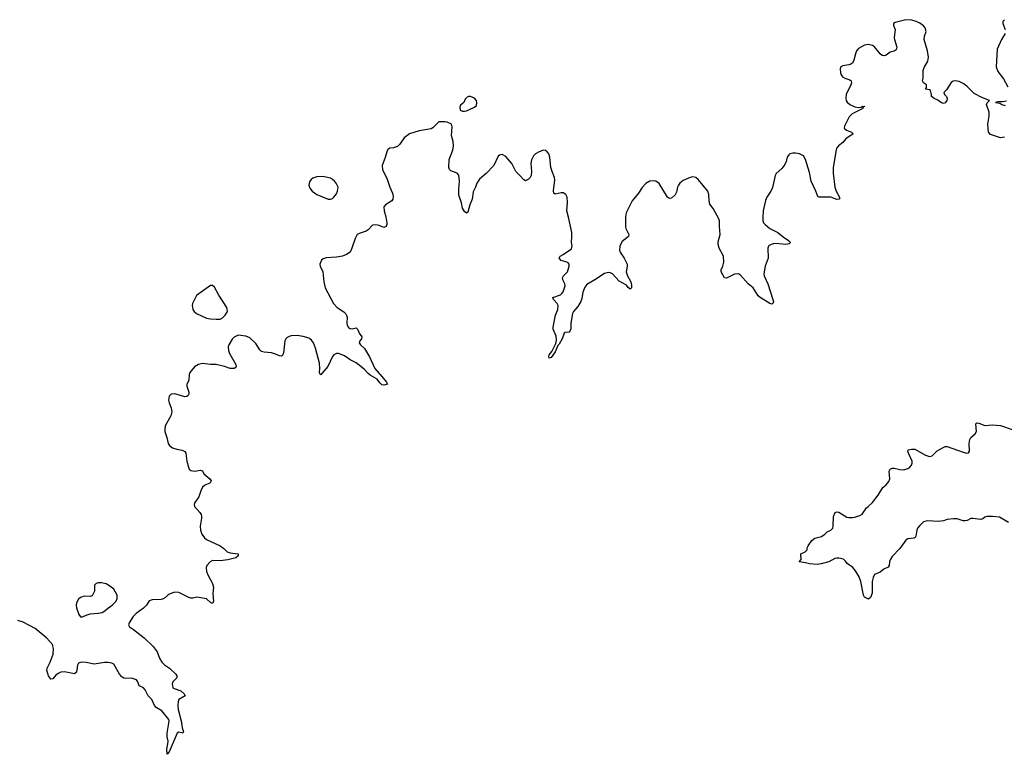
# Model space of a CAD drawing. Header units: inches. Extents: x 2294237 to 2473966, y 835830 to 1006981.
# Tile 46 of 77: x 2367074 to 2377069, y 986135 to 993590. Entities that reach past the tile are written whole.
import ezdxf

# ---------------------------------------------------------------- set-up
doc = ezdxf.new("R2010")
doc.units = ezdxf.units.IN
doc.header["$MEASUREMENT"] = 0
for name, color, linetype in [('C3968', 7, 'Continuous'), ('C3969', 7, 'Continuous'), ('C3978', 7, 'Continuous'), ('C3979', 7, 'Continuous')]:
    doc.layers.add(name, color=color, linetype=linetype)

msp = doc.modelspace()

# ---------------------------------------------------------------- linework, layer by layer
at = {"layer": 'C3968', "color": 6, "elevation": 200}
msp.add_lwpolyline([(2368797.4, 990000), (2368794.4, 989990), (2368790.3, 989930), (2368772.2, 989890), (2368772, 989870), (2368790.4, 989809.6), (2368792.2, 989790), (2368783.9, 989776.1), (2368770, 989766.3), (2368750, 989764.4), (2368648.5, 989791.5), (2368611.7, 989788.3), (2368590.4, 989770), (2368583.7, 989730), (2368590, 989702.8), (2368612.9, 989650), (2368618.6, 989610), (2368608.1, 989570), (2368551.6, 989470), (2368546.3, 989430), (2368547.4, 989410), (2368567.2, 989350), (2368580.3, 989290), (2368594, 989270), (2368625.5, 989245.5), (2368670, 989231.4), (2368722.2, 989222.2), (2368750, 989208.2), (2368760.9, 989190), (2368771.5, 989110), (2368787.8, 989047.8), (2368795.5, 989030), (2368810, 989015.5), (2368850, 989007.9), (2368910, 989017.4), (2368930, 989010.4), (2368942.6, 988982.6), (2369004.2, 988930), (2369016.5, 988910), (2369006, 988890), (2368950, 988863.1), (2368930, 988845.6), (2368912.6, 988810), (2368892.3, 988747.7), (2368850.4, 988690), (2368846.4, 988670), (2368848.8, 988648.8), (2368901.6, 988590), (2368914.4, 988570), (2368920.4, 988550), (2368920.3, 988530), (2368904.6, 988450), (2368910.4, 988410), (2368924.2, 988370), (2368950, 988330.4), (2368970, 988314.9), (2369110.4, 988250), (2369145.1, 988225.1), (2369178.4, 988190), (2369210, 988179.8), (2369290.2, 988170.2), (2369293.3, 988153.3), (2369292.7, 988150), (2369266.3, 988130), (2369185.5, 988110), (2369110, 988099.7), (2369030, 988100.7), (2369007.6, 988090), (2368972.7, 988050), (2368966.2, 988030), (2368968.5, 987990), (2368985.6, 987950), (2369030.2, 987870), (2369042, 987830), (2369034.1, 987765.9), (2369040.3, 987690), (2369030, 987664.5), (2369010, 987674.5), (2368970, 987713.6), (2368871, 987729), (2368830, 987719), (2368810, 987721.2), (2368790, 987727), (2368690, 987778.7), (2368650, 987779.7), (2368630, 987775.1), (2368582.9, 987757.1), (2368553.1, 987726.9), (2368530, 987711.8), (2368510, 987706.6), (2368418, 987702), (2368387.6, 987692.4), (2368360.4, 987650), (2368330, 987618.4), (2368257.5, 987562.5), (2368227, 987533), (2368186.7, 987470), (2368179.3, 987450), (2368187.3, 987430), (2368230, 987401.7), (2368335.9, 987315.9), (2368427.4, 987230), (2368470, 987175.5), (2368492.4, 987110), (2368516, 987070), (2368544, 987044), (2368594.6, 987010), (2368659.1, 986950), (2368670.5, 986930), (2368668.1, 986911.9), (2368627.3, 986870), (2368621.6, 986850), (2368630, 986811), (2368642.4, 986802.4), (2368710, 986779.2), (2368743.6, 986750), (2368754, 986730), (2368689.5, 986690.5), (2368683.2, 986670), (2368680.2, 986630), (2368681.4, 986590), (2368713.6, 986473.6), (2368723.9, 986403.9), (2368736.9, 986363.1), (2368730, 986348.9), (2368690, 986360.5), (2368671.4, 986348.6), (2368612.5, 986207.5), (2368590, 986162), (2368570, 986135.3), (2368566.7, 986186.7), (2368578.9, 986241.1), (2368580.2, 986270), (2368571.3, 986311.3), (2368569.4, 986350), (2368590.9, 986470), (2368586.2, 986490), (2368518.1, 986578.1), (2368460.4, 986610), (2368441.4, 986630), (2368415.8, 986690), (2368378.9, 986730), (2368348.6, 986790), (2368330, 986809.8), (2368285.4, 986830), (2368273.7, 986870), (2368260.7, 986890), (2368210, 986909.3), (2368150, 986903.5), (2368130, 986907.4), (2368110, 986922.3), (2368087.6, 986947.6), (2368030, 987048.3), (2368010, 987058.5), (2367970, 987065.2), (2367934.7, 987065.3), (2367830, 987049.8), (2367750, 987066.5), (2367710.2, 987069.8), (2367690, 987068.5), (2367670, 987060.5), (2367661.4, 987038.6), (2367651.1, 986970), (2367630, 986953.3), (2367530, 986973.8), (2367490, 986968.2), (2367463.4, 986956.6), (2367440.3, 986939.7), (2367410, 986899.6), (2367390, 986898.5), (2367365, 986930), (2367350.5, 986990), (2367351.8, 987010), (2367383.4, 987070), (2367413.6, 987150), (2367418.6, 987210), (2367406.5, 987250), (2367350, 987314), (2367230, 987411), (2367110, 987475), (2367054.5, 987494.5)], dxfattribs=at)
msp.add_lwpolyline([(2367870, 987876.2), (2367850, 987869.2), (2367834, 987850), (2367833, 987790), (2367810, 987744.5), (2367790, 987737.6), (2367730, 987739.2), (2367690, 987725.1), (2367670.3, 987710), (2367650, 987672), (2367647, 987650), (2367650, 987620.7), (2367673.2, 987553.2), (2367690.3, 987530.3), (2367710, 987530.3), (2367750, 987548.1), (2367790, 987562.2), (2367870, 987566), (2367910, 987575.3), (2367939.6, 987590), (2367965.2, 987614.8), (2368011.6, 987648.4), (2368051.8, 987690), (2368064.9, 987715.1), (2368063.5, 987750), (2368029.7, 987810), (2367990, 987842.7), (2367950, 987864), (2367904.4, 987875.6)], close=True, dxfattribs=at)
at = {"layer": 'C3969', "color": 6, "elevation": 200}
msp.add_lwpolyline([(2369030, 990891.2), (2369010, 990891.1), (2368870, 990789.6), (2368829.2, 990710), (2368825.4, 990690), (2368832.7, 990650), (2368845.2, 990630), (2368867.6, 990610), (2368970, 990561.8), (2369010, 990553.8), (2369069.7, 990550.3), (2369107.8, 990552.2), (2369130, 990562), (2369159.3, 990590), (2369179.7, 990620.3), (2369182.9, 990630), (2369176.9, 990670), (2369094.5, 990794.5), (2369050, 990874.3)], close=True, dxfattribs=at)
msp.add_lwpolyline([(2370000, 990360.3), (2369990, 990364.4), (2369950, 990376.4), (2369890, 990384.7), (2369830, 990380.7), (2369810, 990376.2), (2369790, 990364.5), (2369775.5, 990350), (2369764.4, 990330), (2369753.4, 990210), (2369745.5, 990190), (2369730, 990176.2), (2369710, 990178.7), (2369670, 990196.9), (2369630, 990208), (2369556.2, 990216.2), (2369530, 990224.2), (2369510, 990240.7), (2369470, 990305.6), (2369410, 990362.9), (2369370, 990378), (2369290.9, 990389.1), (2369250, 990369), (2369230, 990349), (2369196.3, 990290), (2369190.5, 990270), (2369192.5, 990232.5), (2369202.3, 990202.3), (2369267.3, 990090), (2369270.7, 990070), (2369262, 990058), (2369250.3, 990049.7), (2369210, 990048.6), (2369152.3, 990072.2), (2369070, 990091), (2369010, 990089.7), (2368930, 990101.3), (2368890, 990091.8), (2368850, 990067.3), (2368800.4, 990010), (2368797.4, 990000)], dxfattribs=at)
at = {"layer": 'C3978', "color": 6, "elevation": 200}
for points in [[(2370141.2, 990000), (2370130, 989987.3), (2370122, 990000)], [(2370724.1, 990000), (2370732.9, 989990), (2370795.8, 989910), (2370806.8, 989890), (2370770, 989880.9), (2370750, 989886), (2370730, 989904.2), (2370702, 989942), (2370630, 989981.6), (2370612.6, 990000)], [(2377110, 988489.2), (2377020.9, 988540.9), (2376950, 988549.3), (2376890, 988549.2), (2376870, 988541.2), (2376850, 988525.2), (2376830, 988519.3), (2376749.4, 988529.4), (2376730, 988527), (2376691.6, 988508.4), (2376670, 988503), (2376650, 988504), (2376590, 988523.5), (2376554.2, 988525.8), (2376490, 988519.3), (2376450, 988506), (2376398, 988498), (2376290, 988506), (2376250, 988495.1), (2376210, 988458), (2376188.4, 988430), (2376179.5, 988410), (2376172.3, 988347.7), (2376165.2, 988334.8), (2376150, 988327), (2376090, 988323), (2376070.2, 988309.8), (2376010, 988222), (2375930, 988142), (2375910.3, 988109.7), (2375903.7, 988090), (2375901.6, 988050), (2375890, 988032.7), (2375845.7, 988014.3), (2375810, 987982.7), (2375750, 987959), (2375736.3, 987930), (2375728.5, 987890), (2375727.3, 987770), (2375710, 987728), (2375690, 987708.7), (2375650, 987728.7), (2375638, 987750), (2375613.5, 987890), (2375594.6, 987934.5), (2375558.2, 987998.2), (2375530, 988031.6), (2375475.1, 988070), (2375456.6, 988096.6), (2375435.2, 988115.2), (2375390, 988126.3), (2375370, 988126.3), (2375350, 988121.3), (2375286.8, 988090), (2375210, 988068), (2375170, 988062.4), (2375090, 988066.6), (2375050, 988079.5), (2374986, 988090), (2375008.4, 988111.6), (2375004, 988170), (2375048.9, 988191.1), (2375068, 988210), (2375068.9, 988231.1), (2375078, 988250), (2375116.5, 988303.5), (2375144, 988330), (2375213.4, 988346.6), (2375248.7, 988370), (2375270, 988391.3), (2375308.9, 988411.1), (2375328, 988430), (2375333.2, 988450), (2375335.1, 988550), (2375352, 988588), (2375370, 988597.3), (2375390, 988593.4), (2375470, 988541), (2375490, 988538), (2375530, 988538), (2375550, 988542.8), (2375601.5, 988558.5), (2375626.3, 988573.7), (2375670, 988638), (2375688, 988650), (2375730, 988692), (2375790, 988764.7), (2375835.9, 988844.1), (2375870, 988870.8), (2375898, 988902), (2375907, 988930), (2375898.4, 989010), (2375910, 989027.3), (2375930, 989038.4), (2375950, 989040.3), (2376010, 989026.5), (2376050, 989023.6), (2376090, 989036.5), (2376110, 989050.4), (2376126.3, 989070), (2376135.1, 989090), (2376135.1, 989110), (2376096.2, 989190), (2376089.5, 989210.5), (2376094, 989226), (2376127.2, 989232.8), (2376161, 989230), (2376269.2, 989169.2), (2376310, 989156.9), (2376335.3, 989164.7), (2376386.9, 989213.1), (2376410, 989228), (2376470, 989258.9), (2376490, 989260.3), (2376650, 989200.8), (2376690, 989190.4), (2376703.9, 989196.1), (2376717, 989210), (2376712.1, 989287.9), (2376719.3, 989330), (2376730, 989350.8), (2376773.4, 989386.6), (2376785.1, 989410), (2376780.9, 989490), (2376790, 989499.1), (2376810, 989496.4), (2376870, 989473), (2376950, 989479.3), (2377030, 989472.4), (2377170, 989423)]]:
    msp.add_lwpolyline(points, dxfattribs=at)
at = {"layer": 'C3979', "color": 6, "elevation": 200}
for points in [[(2377070, 992398.7), (2377030, 992389.6), (2376930, 992425.9), (2376909.4, 992450), (2376902.4, 992530), (2376914.5, 992610), (2376913.9, 992650), (2376887, 992730), (2376893.6, 992746.4), (2376919.3, 992770), (2376840.3, 992800.3), (2376762.3, 992842.3), (2376690, 992913.6), (2376650, 992941.7), (2376610, 992961.8), (2376570, 992970.9), (2376550, 992965.4), (2376530, 992951.1), (2376483.3, 992876.6), (2376454.9, 992850), (2376463, 992830), (2376482.8, 992810), (2376488.4, 992790), (2376486.5, 992770), (2376470, 992746.1), (2376450, 992739.8), (2376430, 992746.2), (2376393.5, 992773.5), (2376355.6, 992790), (2376329.6, 992810), (2376329.4, 992829.4), (2376319, 992870), (2376310, 992877.2), (2376270, 992886), (2376278, 992902), (2376279, 992930), (2376248, 992950), (2376239.3, 992970), (2376244.7, 992995.3), (2376244.6, 993075.4), (2376255.1, 993104.9), (2376291.8, 993170), (2376297.7, 993210), (2376287.8, 993272.2), (2376255.9, 993390), (2376258.4, 993421.6), (2376277.2, 993470), (2376266.6, 993506.6), (2376247.8, 993527.8), (2376210, 993554.5), (2376173, 993573), (2376130, 993586.2), (2376070, 993587.3), (2375960.1, 993559.9), (2375943.1, 993550), (2375944.7, 993530), (2375960.8, 993490), (2375950.8, 993410), (2375952.8, 993390), (2375977.4, 993310), (2375970, 993285), (2375950, 993271.9), (2375910, 993259.9), (2375870, 993230.5), (2375850, 993224.3), (2375830, 993227.8), (2375810, 993243), (2375750, 993313.6), (2375730, 993328.2), (2375690, 993338.5), (2375650, 993330.9), (2375590, 993296.4), (2375570, 993272.6), (2375557.8, 993242.2), (2375542, 993178), (2375526.3, 993150), (2375510, 993137.2), (2375490, 993130.4), (2375430, 993122.6), (2375410.4, 993110), (2375402, 993090), (2375404.6, 993050), (2375412, 993030), (2375426.7, 993010), (2375450, 992996.5), (2375500.3, 992980.3), (2375513.4, 992970), (2375516.3, 992950), (2375509.5, 992930), (2375462, 992830), (2375458.8, 992790), (2375462.8, 992770), (2375473.4, 992753.4), (2375500.3, 992730), (2375550, 992705.4), (2375590, 992700.2), (2375617.4, 992702.6), (2375630, 992710.7), (2375652.7, 992710), (2375634.8, 992705.2), (2375633.7, 992690), (2375524.8, 992635.2), (2375494.8, 992605.2), (2375447.3, 992510), (2375444.4, 992490), (2375466, 992470), (2375519.3, 992450), (2375536, 992430), (2375459.9, 992380.1), (2375430, 992343.9), (2375384.5, 992310), (2375369.4, 992290), (2375361.6, 992270), (2375330.7, 992090), (2375331.8, 992031.8), (2375348.1, 991890), (2375362.6, 991850), (2375395.3, 991790), (2375394.9, 991770), (2375370, 991764.5), (2375308.1, 991788.1), (2375188.5, 991788.5), (2375174.4, 991794.4), (2375155.7, 991850), (2375109.9, 991950), (2375090, 992038), (2375050, 992172.3), (2375030, 992209.6), (2374990, 992229.7), (2374950, 992236.9), (2374923.7, 992236.3), (2374892.3, 992227.7), (2374881.1, 992218.9), (2374865.8, 992194.1), (2374854.4, 992150), (2374839.9, 992120.1), (2374810, 992080.7), (2374753.4, 992030), (2374742.8, 992010), (2374714.2, 991885.8), (2374698.2, 991850), (2374658.9, 991790), (2374646.2, 991753.8), (2374622.7, 991650), (2374617.5, 991590), (2374619.3, 991550), (2374625.4, 991530), (2374640.7, 991510), (2374687.5, 991470), (2374770, 991430.1), (2374825.2, 991385.2), (2374879, 991350), (2374897.6, 991330), (2374886, 991314), (2374851.8, 991308.2), (2374750, 991319.2), (2374723.9, 991316.1), (2374703.8, 991310), (2374683.1, 991296.9), (2374675.3, 991290), (2374668.2, 991271.8), (2374673.4, 991170), (2374642.4, 991090), (2374628.6, 991010), (2374630.2, 990990), (2374668.1, 990910), (2374720.5, 990750), (2374724.9, 990730), (2374718.8, 990710), (2374710, 990703.7), (2374690, 990708.2), (2374589.6, 990770), (2374569.1, 990789.1), (2374521, 990870), (2374470, 990908.6), (2374390, 990999), (2374370, 991012.2), (2374330, 991006.3), (2374250, 990967.4), (2374230, 990971.1), (2374196.1, 991030), (2374195.8, 991050), (2374212.6, 991090), (2374221.3, 991130), (2374218.6, 991190), (2374173.5, 991270), (2374163.9, 991310), (2374165.5, 991334.5), (2374184, 991410), (2374177.3, 991490), (2374179.2, 991550), (2374171.9, 991570), (2374112.5, 991672.4), (2374078.7, 991718.7), (2374071.5, 991750), (2374070, 991815.3), (2374059.1, 991850), (2373965.6, 991965.6), (2373936, 991990), (2373905.9, 991994.1), (2373878.8, 991990), (2373810, 991958.9), (2373775.3, 991930), (2373760.3, 991910), (2373751.7, 991890), (2373741.8, 991838.2), (2373728.2, 991811.8), (2373690, 991777.6), (2373670, 991775.6), (2373650, 991789.6), (2373566.7, 991926.7), (2373530, 991949.5), (2373510, 991954.5), (2373470, 991949.6), (2373430, 991927.3), (2373392.3, 991887.7), (2373356, 991830), (2373291.6, 991750), (2373231.4, 991630), (2373224.9, 991590), (2373224.2, 991490), (2373227.1, 991470), (2373256.5, 991410), (2373253.4, 991390), (2373190, 991337.7), (2373171.4, 991310), (2373164.4, 991290), (2373162, 991250), (2373167.9, 991230), (2373211.5, 991171.5), (2373239.8, 991110), (2373242, 991090), (2373232, 991030), (2373244.5, 990990), (2373276.2, 990930), (2373284, 990896), (2373283.7, 990870), (2373270, 990855.1), (2373250, 990872.8), (2373234.9, 990894.9), (2373158.1, 990938.1), (2373090, 991009.8), (2373070, 991021.8), (2373050, 991025), (2373010, 991015.1), (2372911.7, 990948.3), (2372830, 990901), (2372810, 990875.8), (2372790, 990824.8), (2372779.5, 990760.5), (2372769.2, 990730.8), (2372741, 990679), (2372694.6, 990630), (2372686.7, 990610), (2372669.5, 990510), (2372667.9, 990452.1), (2372659.6, 990430), (2372650, 990420.4), (2372610, 990415.3), (2372601.1, 990410), (2372580.8, 990350), (2372550, 990297.4), (2372536.1, 990283.9), (2372510, 990220.4), (2372470, 990161.7), (2372450, 990155.1), (2372445.7, 990170), (2372448.5, 990190), (2372476.3, 990223.7), (2372517.4, 990302.6), (2372522.1, 990337.9), (2372519, 990379), (2372489.8, 990450), (2372489, 990470), (2372511.6, 990590), (2372535.7, 990650), (2372539.1, 990690), (2372531.2, 990711.2), (2372491.1, 990750), (2372484.2, 990770), (2372562.9, 990797.1), (2372578.4, 990810), (2372590, 990828.8), (2372609.8, 990890), (2372606.2, 990910), (2372587.7, 990950), (2372584.5, 990970), (2372595.3, 990990), (2372634.3, 991030), (2372651.4, 991090), (2372651.1, 991110), (2372641.5, 991121.5), (2372629.3, 991129.3), (2372570, 991146.6), (2372548.7, 991170), (2372559.7, 991190), (2372590, 991206.1), (2372673.8, 991266.2), (2372681.8, 991290), (2372676.5, 991330), (2372680.2, 991390), (2372677.2, 991430), (2372645.2, 991585.2), (2372627.1, 991650), (2372635.7, 991735.7), (2372630, 991789.2), (2372616.3, 991816.3), (2372591.2, 991831.2), (2372570, 991831.9), (2372510, 991820.2), (2372494.8, 991830), (2372491.5, 991851.5), (2372505.5, 991965.5), (2372504.2, 991990), (2372477.6, 992050), (2372465.7, 992090), (2372454.2, 992194.1), (2372443.7, 992230), (2372429, 992250), (2372410, 992260.9), (2372390, 992264.5), (2372346.8, 992250), (2372310, 992227.6), (2372290, 992209.6), (2372270, 992169.3), (2372262.5, 992130), (2372270.2, 992050), (2372264.6, 992010), (2372255.6, 991990), (2372239, 991970), (2372210, 991954.7), (2372190, 991966), (2372152.5, 992010), (2372109, 992049), (2372070, 992129.6), (2372010, 992202), (2371970, 992222), (2371944.1, 992215.9), (2371930, 992204), (2371886.7, 992110), (2371810.1, 992029.9), (2371741.7, 991970), (2371713.7, 991930), (2371701.5, 991890), (2371675.9, 991844.1), (2371667.7, 991770), (2371643.5, 991710), (2371621.7, 991638.3), (2371610, 991625.6), (2371590, 991642), (2371570, 991678.4), (2371558.7, 991730), (2371531, 991810), (2371530.9, 991870), (2371539.6, 991950), (2371533, 992013), (2371513.9, 992033.9), (2371450, 992056.8), (2371436.8, 992070), (2371430.6, 992090), (2371433.2, 992170), (2371470, 992267.3), (2371476.1, 992310), (2371473.4, 992353.4), (2371455.8, 992415.8), (2371463.7, 992503.7), (2371458.4, 992530), (2371413.6, 992550), (2371390, 992554.3), (2371330, 992551.7), (2371267.1, 992492.9), (2371250, 992483.1), (2371130, 992460.7), (2371030, 992433), (2370975.8, 992390), (2370933.7, 992326.3), (2370910, 992303.5), (2370870, 992288), (2370830, 992285.1), (2370810, 992272.7), (2370799.5, 992250), (2370785.3, 992190), (2370754.4, 992110), (2370755.8, 992070), (2370804.2, 991970), (2370831.8, 991890), (2370859.5, 991830), (2370863.4, 991796.6), (2370860.5, 991770), (2370850.7, 991750), (2370786.8, 991710), (2370770.5, 991690), (2370772.4, 991650), (2370790.6, 991590), (2370799.3, 991530), (2370800.5, 991510), (2370794, 991490), (2370770, 991480.9), (2370721.7, 991501.7), (2370690, 991509.7), (2370656.5, 991503.5), (2370610, 991456.3), (2370590, 991443.5), (2370519.5, 991420.5), (2370500.7, 991410), (2370479.1, 991370), (2370447, 991270), (2370427.7, 991230), (2370390, 991206), (2370350, 991191.2), (2370290, 991181.6), (2370186.4, 991173.6), (2370155.9, 991164.1), (2370138.8, 991150), (2370120.7, 991110), (2370124, 991090), (2370150.4, 991030), (2370160.3, 990930), (2370174.9, 990870), (2370259.5, 990710), (2370295.8, 990670), (2370365, 990625), (2370384.9, 990604.9), (2370398.9, 990570), (2370393.8, 990510), (2370398.2, 990490), (2370410, 990467.4), (2370430, 990455.8), (2370450, 990452.4), (2370490, 990461.3), (2370507.4, 990447.4), (2370518.6, 990410), (2370547.4, 990370), (2370543.7, 990350), (2370527.2, 990330), (2370521.1, 990310), (2370532.2, 990290), (2370573.4, 990253.4), (2370625.3, 990170), (2370680.2, 990050), (2370724.1, 990000)], [(2377070, 993589.7), (2377055.3, 993570), (2377053.4, 993550), (2377079, 993490)], [(2377078.9, 993450), (2377039.8, 993390), (2376995.5, 993290), (2376987.8, 993110), (2377003.5, 993063.5), (2377060.2, 992990), (2377104.5, 992910)], [(2377090, 992764), (2377050, 992757.7), (2377002.9, 992757.1), (2376980.7, 992750), (2377023, 992743), (2377043.7, 992730), (2377079.3, 992719.3)], [(2370122, 990000), (2370115.6, 990010), (2370120.3, 990050), (2370116.5, 990103.5), (2370077.7, 990257.7), (2370055.1, 990310), (2370036.6, 990336.6), (2370014.4, 990354.4), (2370000, 990360.3)], [(2370612.6, 990000), (2370570, 990045), (2370490, 990106.6), (2370430, 990137.2), (2370370, 990178.8), (2370310, 990202.2), (2370290, 990203.5), (2370263.7, 990190), (2370248.7, 990171.3), (2370202.8, 990070), (2370141.2, 990000)]]:
    msp.add_lwpolyline(points, dxfattribs=at)
for points in [[(2371650, 992809.6), (2371630, 992809.4), (2371615.9, 992804.1), (2371597.5, 992782.5), (2371581, 992750), (2371550, 992722), (2371543.5, 992703.5), (2371546.8, 992670), (2371570, 992660.7), (2371590, 992660.5), (2371610, 992666.4), (2371690, 992701.1), (2371710, 992720.7), (2371715.3, 992750), (2371710.9, 992770), (2371690, 992793.7)], [(2370150, 991998.5), (2370090, 991995.1), (2370050, 991980.5), (2370032.6, 991967.4), (2370016.5, 991943.5), (2370010.3, 991910), (2370019.7, 991879.7), (2370041.3, 991850), (2370090, 991814.9), (2370206, 991770), (2370230, 991768.7), (2370250, 991776.3), (2370263.7, 991790), (2370290, 991824), (2370301.3, 991850), (2370305.1, 991890), (2370286.9, 991930), (2370270, 991951.1), (2370250, 991969.7), (2370230, 991980.4)]]:
    msp.add_lwpolyline(points, close=True, dxfattribs=at)

doc.saveas('drawing.dxf')
